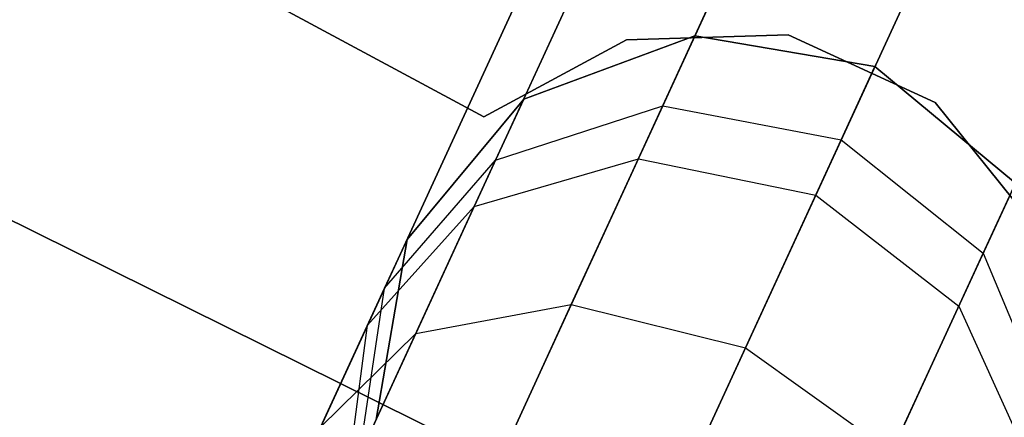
# Model space of a CAD drawing. Extents: x -129 to 129, y -127 to 130.
# Tile 113 of 188: x -27.45 to -24.65, y -54.15 to -53.02. Entities that reach past the tile are written whole.
import ezdxf

# ---------------------------------------------------------------- set-up
doc = ezdxf.new("R2010")
doc.units = 0
doc.header["$LTSCALE"] = 25.4
doc.layers.get('0').update_dxf_attribs({"linetype": 'CONTINUOUS'})

# ---------------------------------------------------------------- blocks, each defined once
blk = doc.blocks.new('NOME_B_PM2_STL')
at = {"color": 0}
for p, q in [((104.0584, -54.5287, 23.0779), (99.1116, -51.869, 23.0779)), ((99.1116, -51.869, 21.0779), (104.0584, -54.5287, 21.0779)), ((99.1116, -51.869, 21.0779), (104.0584, -54.5287, 21.0779)), ((104.0584, -54.5287, 23.0779), (99.1116, -51.869, 23.0779)), ((104.0584, -54.5287, 699.0779), (99.1116, -51.869, 699.0779)), ((99.1116, -51.869, 697.0779), (104.0584, -54.5287, 697.0779)), ((99.1116, -51.869, 697.0779), (104.0584, -54.5287, 697.0779)), ((104.0584, -54.5287, 699.0779), (99.1116, -51.869, 699.0779)), ((104.0584, -54.5287, 335.0779), (99.1116, -51.869, 335.0779)), ((99.1116, -51.869, 333.0779), (104.0584, -54.5287, 333.0779)), ((99.1116, -51.869, 333.0779), (104.0584, -54.5287, 333.0779)), ((104.0584, -54.5287, 335.0779), (99.1116, -51.869, 335.0779)), ((104.0584, -54.5287, 536.0779), (99.1116, -51.869, 536.0779)), ((99.1116, -51.869, 534.0779), (104.0584, -54.5287, 534.0779)), ((99.1116, -51.869, 534.0779), (104.0584, -54.5287, 534.0779)), ((104.0584, -54.5287, 536.0779), (99.1116, -51.869, 536.0779)), ((105.0677, -52.2094, 524.5779), (84.1697, -97.6327, 524.5779)), ((105.0677, -52.2094, 524.5779), (84.1697, -97.6327, 524.5779)), ((84.1697, -97.6327, 344.5779), (105.0677, -52.2094, 344.5779)), ((84.1697, -97.6327, 344.5779), (105.0677, -52.2094, 344.5779)), ((105.1894, -52.2654, 525.0779), (84.2914, -97.6887, 525.0779)), ((105.1894, -52.2654, 525.0779), (84.2914, -97.6887, 525.0779)), ((105.1894, -52.2654, 524.0779), (84.2914, -97.6887, 524.0779)), ((105.1894, -52.2654, 524.0779), (84.2914, -97.6887, 524.0779)), ((84.2914, -97.6887, 344.0779), (105.1894, -52.2654, 344.0779)), ((84.2914, -97.6887, 344.0779), (105.1894, -52.2654, 344.0779)), ((84.2914, -97.6887, 345.0779), (105.1894, -52.2654, 345.0779)), ((84.2914, -97.6887, 345.0779), (105.1894, -52.2654, 345.0779)), ((105.522, -52.4184, 525.4439), (84.6239, -97.8417, 525.4439)), ((105.522, -52.4184, 525.4439), (84.6239, -97.8417, 525.4439)), ((105.522, -52.4184, 523.7119), (84.6239, -97.8417, 523.7119)), ((105.522, -52.4184, 523.7119), (84.6239, -97.8417, 523.7119)), ((84.6239, -97.8417, 343.7118), (105.522, -52.4184, 343.7118)), ((84.6239, -97.8417, 343.7118), (105.522, -52.4184, 343.7118)), ((84.6239, -97.8417, 345.4439), (105.522, -52.4184, 345.4439)), ((84.6239, -97.8417, 345.4439), (105.522, -52.4184, 345.4439)), ((105.9762, -52.6274, 523.5779), (85.0782, -98.0507, 523.5779)), ((105.9762, -52.6274, 525.5779), (85.0782, -98.0507, 525.5779)), ((105.9762, -52.6274, 525.5779), (85.0782, -98.0507, 525.5779)), ((105.9762, -52.6274, 523.5779), (85.0782, -98.0507, 523.5779)), ((85.0782, -98.0507, 345.5779), (105.9762, -52.6274, 345.5779)), ((85.0782, -98.0507, 343.5779), (105.9762, -52.6274, 343.5779)), ((85.0782, -98.0507, 343.5779), (105.9762, -52.6274, 343.5779)), ((85.0782, -98.0507, 345.5779), (105.9762, -52.6274, 345.5779)), ((106.4304, -52.8364, 523.7119), (85.5324, -98.2596, 523.7119)), ((106.4304, -52.8364, 523.7119), (85.5324, -98.2596, 523.7119)), ((106.4304, -52.8364, 525.4439), (85.5324, -98.2596, 525.4439)), ((106.4304, -52.8364, 525.4439), (85.5324, -98.2596, 525.4439)), ((85.5324, -98.2596, 345.4439), (106.4304, -52.8364, 345.4439)), ((85.5324, -98.2596, 345.4439), (106.4304, -52.8364, 345.4439)), ((85.5324, -98.2596, 343.7118), (106.4304, -52.8364, 343.7118)), ((85.5324, -98.2596, 343.7118), (106.4304, -52.8364, 343.7118)), ((98.761, -52.8635, 18.9499), (107.1989, -57.0414, 18.9499)), ((107.1989, -57.0414, 17.9499), (98.761, -52.8635, 17.9499)), ((98.761, -52.8635, 18.9499), (107.1989, -57.0414, 18.9499)), ((107.1989, -57.0414, 17.9499), (98.761, -52.8635, 17.9499)), ((104.4623, -54.3111, 23.0779), (104.0584, -54.5287, 23.0779)), ((104.0584, -54.5287, 21.0779), (104.4623, -54.3111, 21.0779)), ((104.0584, -54.5287, 21.0779), (104.4623, -54.3111, 21.0779)), ((104.4623, -54.3111, 23.0779), (104.0584, -54.5287, 23.0779)), ((104.4623, -54.3111, 699.0779), (104.0584, -54.5287, 699.0779)), ((104.0584, -54.5287, 697.0779), (104.4623, -54.3111, 697.0779)), ((104.0584, -54.5287, 697.0779), (104.4623, -54.3111, 697.0779)), ((104.4623, -54.3111, 699.0779), (104.0584, -54.5287, 699.0779)), ((104.4623, -54.3111, 335.0779), (104.0584, -54.5287, 335.0779)), ((104.0584, -54.5287, 333.0779), (104.4623, -54.3111, 333.0779)), ((104.0584, -54.5287, 333.0779), (104.4623, -54.3111, 333.0779)), ((104.4623, -54.3111, 335.0779), (104.0584, -54.5287, 335.0779)), ((104.4623, -54.3111, 536.0779), (104.0584, -54.5287, 536.0779)), ((104.0584, -54.5287, 534.0779), (104.4623, -54.3111, 534.0779)), ((104.0584, -54.5287, 534.0779), (104.4623, -54.3111, 534.0779)), ((104.4623, -54.3111, 536.0779), (104.0584, -54.5287, 536.0779)), ((104.6567, -54.2992, 699.0779), (104.1712, -54.4787, 699.0779)), ((104.1712, -54.4787, 534.0779), (104.6567, -54.2992, 534.0779)), ((104.6567, -54.2992, 699.0779), (104.1712, -54.4787, 699.0779)), ((104.6567, -54.2992, 693.5779), (104.1712, -54.4787, 693.5779)), ((104.6567, -54.2992, 693.5779), (104.1712, -54.4787, 693.5779)), ((104.6567, -54.2992, 539.5779), (104.1712, -54.4787, 539.5779)), ((104.6567, -54.2992, 539.5779), (104.1712, -54.4787, 539.5779)), ((104.1712, -54.4787, 534.0779), (104.6567, -54.2992, 534.0779)), ((104.6567, -54.2992, 335.0779), (104.1712, -54.4787, 335.0779)), ((104.1712, -54.4787, 21.0779), (104.6567, -54.2992, 21.0779)), ((104.6567, -54.2992, 335.0779), (104.1712, -54.4787, 335.0779)), ((104.6567, -54.2992, 329.5779), (104.1712, -54.4787, 329.5779)), ((104.6567, -54.2992, 329.5779), (104.1712, -54.4787, 329.5779)), ((104.6567, -54.2992, 25.5779), (104.1712, -54.4787, 25.5779)), ((104.6567, -54.2992, 25.5779), (104.1712, -54.4787, 25.5779)), ((104.1712, -54.4787, 21.0779), (104.6567, -54.2992, 21.0779)), ((104.921, -54.2968, 23.0779), (104.4623, -54.3111, 23.0779)), ((104.4623, -54.3111, 21.0779), (104.921, -54.2968, 21.0779)), ((104.4623, -54.3111, 21.0779), (104.921, -54.2968, 21.0779)), ((104.921, -54.2968, 23.0779), (104.4623, -54.3111, 23.0779)), ((104.921, -54.2968, 699.0779), (104.4623, -54.3111, 699.0779)), ((104.4623, -54.3111, 697.0779), (104.921, -54.2968, 697.0779)), ((104.4623, -54.3111, 697.0779), (104.921, -54.2968, 697.0779)), ((104.921, -54.2968, 699.0779), (104.4623, -54.3111, 699.0779)), ((104.921, -54.2968, 335.0779), (104.4623, -54.3111, 335.0779)), ((104.4623, -54.3111, 333.0779), (104.921, -54.2968, 333.0779)), ((104.4623, -54.3111, 333.0779), (104.921, -54.2968, 333.0779)), ((104.921, -54.2968, 335.0779), (104.4623, -54.3111, 335.0779)), ((104.921, -54.2968, 536.0779), (104.4623, -54.3111, 536.0779)), ((104.4623, -54.3111, 534.0779), (104.921, -54.2968, 534.0779)), ((104.4623, -54.3111, 534.0779), (104.921, -54.2968, 534.0779)), ((104.921, -54.2968, 536.0779), (104.4623, -54.3111, 536.0779)), ((104.4623, -54.3111, 23.0779), (104.4623, -54.3111, 21.0779)), ((104.4623, -54.3111, 23.0779), (104.4623, -54.3111, 21.0779)), ((104.4623, -54.3111, 699.0779), (104.4623, -54.3111, 697.0779)), ((104.4623, -54.3111, 699.0779), (104.4623, -54.3111, 697.0779)), ((104.4623, -54.3111, 335.0779), (104.4623, -54.3111, 333.0779)), ((104.4623, -54.3111, 335.0779), (104.4623, -54.3111, 333.0779)), ((104.4623, -54.3111, 536.0779), (104.4623, -54.3111, 534.0779)), ((104.4623, -54.3111, 536.0779), (104.4623, -54.3111, 534.0779)), ((104.4962, -54.648, 27.0109), (104.6567, -54.2992, 25.5779)), ((104.4962, -54.648, 27.0109), (104.6567, -54.2992, 25.5779)), ((104.6567, -54.2992, 693.5779), (104.5655, -54.4974, 692.4811)), ((104.6567, -54.2992, 693.5779), (104.5655, -54.4974, 692.4811)), ((104.5655, -54.4974, 540.6746), (104.6567, -54.2992, 539.5779)), ((104.5655, -54.4974, 540.6746), (104.6567, -54.2992, 539.5779)), ((104.6567, -54.2992, 329.5779), (104.5655, -54.4974, 328.4811)), ((104.6567, -54.2992, 329.5779), (104.5655, -54.4974, 328.4811)), ((105.1669, -54.3864, 699.0779), (104.6567, -54.2992, 699.0779)), ((104.6567, -54.2992, 534.0779), (105.1669, -54.3864, 534.0779)), ((104.6567, -54.2992, 699.0779), (104.6567, -54.2992, 693.5779)), ((105.1669, -54.3864, 699.0779), (104.6567, -54.2992, 699.0779)), ((105.1669, -54.3864, 693.5779), (104.6567, -54.2992, 693.5779)), ((104.6567, -54.2992, 699.0779), (104.6567, -54.2992, 693.5779)), ((105.1669, -54.3864, 693.5779), (104.6567, -54.2992, 693.5779)), ((105.1669, -54.3864, 539.5779), (104.6567, -54.2992, 539.5779)), ((104.6567, -54.2992, 539.5779), (104.6567, -54.2992, 534.0779)), ((105.1669, -54.3864, 539.5779), (104.6567, -54.2992, 539.5779)), ((104.6567, -54.2992, 534.0779), (105.1669, -54.3864, 534.0779)), ((104.6567, -54.2992, 539.5779), (104.6567, -54.2992, 534.0779)), ((105.1669, -54.3864, 335.0779), (104.6567, -54.2992, 335.0779)), ((104.6567, -54.2992, 21.0779), (105.1669, -54.3864, 21.0779)), ((104.6567, -54.2992, 335.0779), (104.6567, -54.2992, 329.5779)), ((105.1669, -54.3864, 335.0779), (104.6567, -54.2992, 335.0779)), ((105.1669, -54.3864, 329.5779), (104.6567, -54.2992, 329.5779)), ((104.6567, -54.2992, 335.0779), (104.6567, -54.2992, 329.5779)), ((105.1669, -54.3864, 329.5779), (104.6567, -54.2992, 329.5779)), ((105.1669, -54.3864, 25.5779), (104.6567, -54.2992, 25.5779)), ((104.6567, -54.2992, 25.5779), (104.6567, -54.2992, 21.0779)), ((105.1669, -54.3864, 25.5779), (104.6567, -54.2992, 25.5779)), ((104.6567, -54.2992, 21.0779), (105.1669, -54.3864, 21.0779)), ((104.6567, -54.2992, 25.5779), (104.6567, -54.2992, 21.0779)), ((105.3377, -54.4888, 23.0779), (104.921, -54.2968, 23.0779)), ((104.921, -54.2968, 23.0779), (104.921, -54.2968, 21.0779)), ((104.921, -54.2968, 21.0779), (105.3377, -54.4888, 21.0779)), ((104.921, -54.2968, 23.0779), (104.921, -54.2968, 21.0779)), ((104.921, -54.2968, 21.0779), (105.3377, -54.4888, 21.0779)), ((105.3377, -54.4888, 23.0779), (104.921, -54.2968, 23.0779)), ((105.3377, -54.4888, 699.0779), (104.921, -54.2968, 699.0779)), ((104.921, -54.2968, 699.0779), (104.921, -54.2968, 697.0779)), ((104.921, -54.2968, 697.0779), (105.3377, -54.4888, 697.0779)), ((104.921, -54.2968, 699.0779), (104.921, -54.2968, 697.0779)), ((104.921, -54.2968, 697.0779), (105.3377, -54.4888, 697.0779)), ((105.3377, -54.4888, 699.0779), (104.921, -54.2968, 699.0779)), ((105.3377, -54.4888, 335.0779), (104.921, -54.2968, 335.0779)), ((104.921, -54.2968, 335.0779), (104.921, -54.2968, 333.0779)), ((104.921, -54.2968, 333.0779), (105.3377, -54.4888, 333.0779)), ((104.921, -54.2968, 335.0779), (104.921, -54.2968, 333.0779)), ((104.921, -54.2968, 333.0779), (105.3377, -54.4888, 333.0779)), ((105.3377, -54.4888, 335.0779), (104.921, -54.2968, 335.0779)), ((105.3377, -54.4888, 536.0779), (104.921, -54.2968, 536.0779)), ((104.921, -54.2968, 536.0779), (104.921, -54.2968, 534.0779)), ((104.921, -54.2968, 534.0779), (105.3377, -54.4888, 534.0779)), ((104.921, -54.2968, 536.0779), (104.921, -54.2968, 534.0779)), ((104.921, -54.2968, 534.0779), (105.3377, -54.4888, 534.0779)), ((105.3377, -54.4888, 536.0779), (104.921, -54.2968, 536.0779)), ((104.9989, -54.7516, 27.0779), (105.1669, -54.3864, 25.5779)), ((104.9989, -54.7516, 27.0779), (105.1669, -54.3864, 25.5779)), ((105.1669, -54.3864, 693.5779), (105.0715, -54.5939, 692.4298)), ((105.1669, -54.3864, 693.5779), (105.0715, -54.5939, 692.4298)), ((105.0715, -54.5939, 540.7259), (105.1669, -54.3864, 539.5779)), ((105.0715, -54.5939, 540.7259), (105.1669, -54.3864, 539.5779)), ((105.1669, -54.3864, 329.5779), (105.0715, -54.5939, 328.4298)), ((105.1669, -54.3864, 329.5779), (105.0715, -54.5939, 328.4298)), ((105.5651, -54.7171, 699.0779), (105.1669, -54.3864, 699.0779)), ((105.1669, -54.3864, 534.0779), (105.5651, -54.7171, 534.0779)), ((105.5651, -54.7171, 693.5779), (105.1669, -54.3864, 693.5779)), ((105.1669, -54.3864, 699.0779), (105.1669, -54.3864, 693.5779)), ((105.5651, -54.7171, 699.0779), (105.1669, -54.3864, 699.0779)), ((105.1669, -54.3864, 699.0779), (105.1669, -54.3864, 693.5779)), ((105.5651, -54.7171, 693.5779), (105.1669, -54.3864, 693.5779)), ((105.5651, -54.7171, 539.5779), (105.1669, -54.3864, 539.5779)), ((105.1669, -54.3864, 534.0779), (105.5651, -54.7171, 534.0779)), ((105.1669, -54.3864, 539.5779), (105.1669, -54.3864, 534.0779)), ((105.5651, -54.7171, 539.5779), (105.1669, -54.3864, 539.5779)), ((105.1669, -54.3864, 539.5779), (105.1669, -54.3864, 534.0779)), ((105.5651, -54.7171, 335.0779), (105.1669, -54.3864, 335.0779)), ((105.1669, -54.3864, 21.0779), (105.5651, -54.7171, 21.0779)), ((105.5651, -54.7171, 329.5779), (105.1669, -54.3864, 329.5779)), ((105.1669, -54.3864, 335.0779), (105.1669, -54.3864, 329.5779)), ((105.5651, -54.7171, 335.0779), (105.1669, -54.3864, 335.0779)), ((105.1669, -54.3864, 335.0779), (105.1669, -54.3864, 329.5779)), ((105.5651, -54.7171, 329.5779), (105.1669, -54.3864, 329.5779)), ((105.5651, -54.7171, 25.5779), (105.1669, -54.3864, 25.5779)), ((105.1669, -54.3864, 21.0779), (105.5651, -54.7171, 21.0779)), ((105.1669, -54.3864, 25.5779), (105.1669, -54.3864, 21.0779)), ((105.5651, -54.7171, 25.5779), (105.1669, -54.3864, 25.5779)), ((105.1669, -54.3864, 25.5779), (105.1669, -54.3864, 21.0779)), ((104.1712, -54.4787, 699.0779), (103.8405, -54.8769, 699.0779)), ((103.8405, -54.8769, 534.0779), (104.1712, -54.4787, 534.0779)), ((104.1712, -54.4787, 699.0779), (103.8405, -54.8769, 699.0779)), ((104.1712, -54.4787, 693.5779), (103.8405, -54.8769, 693.5779)), ((104.1712, -54.4787, 693.5779), (103.8405, -54.8769, 693.5779)), ((104.1712, -54.4787, 539.5779), (103.8405, -54.8769, 539.5779)), ((104.1712, -54.4787, 539.5779), (103.8405, -54.8769, 539.5779)), ((103.8405, -54.8769, 534.0779), (104.1712, -54.4787, 534.0779)), ((104.1712, -54.4787, 335.0779), (103.8405, -54.8769, 335.0779)), ((103.8405, -54.8769, 21.0779), (104.1712, -54.4787, 21.0779)), ((104.1712, -54.4787, 335.0779), (103.8405, -54.8769, 335.0779)), ((104.1712, -54.4787, 329.5779), (103.8405, -54.8769, 329.5779)), ((104.1712, -54.4787, 329.5779), (103.8405, -54.8769, 329.5779)), ((104.1712, -54.4787, 25.5779), (103.8405, -54.8769, 25.5779)), ((104.1712, -54.4787, 25.5779), (103.8405, -54.8769, 25.5779)), ((103.8405, -54.8769, 21.0779), (104.1712, -54.4787, 21.0779)), ((104.0312, -54.783, 26.8279), (104.1712, -54.4787, 25.5779)), ((104.0312, -54.783, 26.8279), (104.1712, -54.4787, 25.5779)), ((104.1712, -54.4787, 693.5779), (104.0916, -54.6516, 692.6212)), ((104.1712, -54.4787, 693.5779), (104.0916, -54.6516, 692.6212)), ((104.0916, -54.6516, 540.5345), (104.1712, -54.4787, 539.5779)), ((104.0916, -54.6516, 540.5345), (104.1712, -54.4787, 539.5779)), ((104.1712, -54.4787, 329.5779), (104.0916, -54.6516, 328.6212)), ((104.1712, -54.4787, 329.5779), (104.0916, -54.6516, 328.6212)), ((104.1712, -54.4787, 699.0779), (104.1712, -54.4787, 693.5779)), ((104.1712, -54.4787, 699.0779), (104.1712, -54.4787, 693.5779)), ((104.1712, -54.4787, 539.5779), (104.1712, -54.4787, 534.0779)), ((104.1712, -54.4787, 539.5779), (104.1712, -54.4787, 534.0779)), ((104.1712, -54.4787, 335.0779), (104.1712, -54.4787, 329.5779)), ((104.1712, -54.4787, 335.0779), (104.1712, -54.4787, 329.5779)), ((104.1712, -54.4787, 25.5779), (104.1712, -54.4787, 21.0779)), ((104.1712, -54.4787, 25.5779), (104.1712, -54.4787, 21.0779)), ((104.0916, -54.6516, 692.6212), (104.5655, -54.4974, 692.4811)), ((104.0916, -54.6516, 692.6212), (104.5655, -54.4974, 692.4811)), ((104.0916, -54.6516, 540.5345), (104.5655, -54.4974, 540.6746)), ((104.0916, -54.6516, 540.5345), (104.5655, -54.4974, 540.6746)), ((104.0916, -54.6516, 328.6212), (104.5655, -54.4974, 328.4811)), ((104.0916, -54.6516, 328.6212), (104.5655, -54.4974, 328.4811)), ((104.5655, -54.4974, 692.4811), (104.3058, -55.0618, 691.5513)), ((104.5655, -54.4974, 692.4811), (104.3058, -55.0618, 691.5513)), ((104.3058, -55.0618, 541.6044), (104.5655, -54.4974, 540.6746)), ((104.3058, -55.0618, 541.6044), (104.5655, -54.4974, 540.6746)), ((104.5655, -54.4974, 328.4811), (104.3058, -55.0618, 327.5513)), ((104.5655, -54.4974, 328.4811), (104.3058, -55.0618, 327.5513)), ((104.5655, -54.4974, 692.4811), (105.0715, -54.5939, 692.4298)), ((104.5655, -54.4974, 692.4811), (105.0715, -54.5939, 692.4298)), ((104.5655, -54.4974, 540.6746), (105.0715, -54.5939, 540.7259)), ((104.5655, -54.4974, 540.6746), (105.0715, -54.5939, 540.7259)), ((104.5655, -54.4974, 328.4811), (105.0715, -54.5939, 328.4298)), ((104.5655, -54.4974, 328.4811), (105.0715, -54.5939, 328.4298)), ((105.6248, -54.8467, 23.0779), (105.3377, -54.4888, 23.0779)), ((105.3377, -54.4888, 23.0779), (105.3377, -54.4888, 21.0779)), ((105.3377, -54.4888, 21.0779), (105.6248, -54.8467, 21.0779)), ((105.3377, -54.4888, 23.0779), (105.3377, -54.4888, 21.0779)), ((105.3377, -54.4888, 21.0779), (105.6248, -54.8467, 21.0779)), ((105.6248, -54.8467, 23.0779), (105.3377, -54.4888, 23.0779)), ((105.6248, -54.8467, 699.0779), (105.3377, -54.4888, 699.0779)), ((105.3377, -54.4888, 699.0779), (105.3377, -54.4888, 697.0779)), ((105.3377, -54.4888, 697.0779), (105.6248, -54.8467, 697.0779)), ((105.3377, -54.4888, 699.0779), (105.3377, -54.4888, 697.0779)), ((105.3377, -54.4888, 697.0779), (105.6248, -54.8467, 697.0779)), ((105.6248, -54.8467, 699.0779), (105.3377, -54.4888, 699.0779)), ((105.6248, -54.8467, 335.0779), (105.3377, -54.4888, 335.0779)), ((105.3377, -54.4888, 335.0779), (105.3377, -54.4888, 333.0779)), ((105.3377, -54.4888, 333.0779), (105.6248, -54.8467, 333.0779)), ((105.3377, -54.4888, 335.0779), (105.3377, -54.4888, 333.0779)), ((105.3377, -54.4888, 333.0779), (105.6248, -54.8467, 333.0779)), ((105.6248, -54.8467, 335.0779), (105.3377, -54.4888, 335.0779)), ((105.6248, -54.8467, 536.0779), (105.3377, -54.4888, 536.0779)), ((105.3377, -54.4888, 536.0779), (105.3377, -54.4888, 534.0779)), ((105.3377, -54.4888, 534.0779), (105.6248, -54.8467, 534.0779)), ((105.3377, -54.4888, 536.0779), (105.3377, -54.4888, 534.0779)), ((105.3377, -54.4888, 534.0779), (105.6248, -54.8467, 534.0779)), ((105.6248, -54.8467, 536.0779), (105.3377, -54.4888, 536.0779)), ((104.0584, -54.5287, 23.0779), (104.0584, -54.5287, 21.0779)), ((104.0584, -54.5287, 23.0779), (104.0584, -54.5287, 21.0779)), ((104.0584, -54.5287, 699.0779), (104.0584, -54.5287, 697.0779)), ((104.0584, -54.5287, 699.0779), (104.0584, -54.5287, 697.0779)), ((104.0584, -54.5287, 335.0779), (104.0584, -54.5287, 333.0779)), ((104.0584, -54.5287, 335.0779), (104.0584, -54.5287, 333.0779)), ((104.0584, -54.5287, 536.0779), (104.0584, -54.5287, 534.0779)), ((104.0584, -54.5287, 536.0779), (104.0584, -54.5287, 534.0779)), ((105.0715, -54.5939, 692.4298), (104.7997, -55.1847, 691.4565)), ((105.0715, -54.5939, 692.4298), (104.7997, -55.1847, 691.4565)), ((104.7997, -55.1847, 541.6992), (105.0715, -54.5939, 540.7259)), ((104.7997, -55.1847, 541.6992), (105.0715, -54.5939, 540.7259)), ((105.0715, -54.5939, 328.4298), (104.7997, -55.1847, 327.4565)), ((105.0715, -54.5939, 328.4298), (104.7997, -55.1847, 327.4565)), ((105.0715, -54.5939, 692.4298), (105.474, -54.9153, 692.4811)), ((105.0715, -54.5939, 692.4298), (105.474, -54.9153, 692.4811)), ((105.0715, -54.5939, 540.7259), (105.474, -54.9153, 540.6746)), ((105.0715, -54.5939, 540.7259), (105.474, -54.9153, 540.6746)), ((105.0715, -54.5939, 328.4298), (105.474, -54.9153, 328.4811)), ((105.0715, -54.5939, 328.4298), (105.474, -54.9153, 328.4811)), ((104.0312, -54.783, 26.8279), (104.4962, -54.648, 27.0109)), ((104.0312, -54.783, 26.8279), (104.4962, -54.648, 27.0109)), ((104.0577, -55.601, 28.0599), (104.4962, -54.648, 27.0109)), ((104.0577, -55.601, 28.0599), (104.4962, -54.648, 27.0109)), ((104.4962, -54.648, 27.0109), (104.9989, -54.7516, 27.0779)), ((104.4962, -54.648, 27.0109), (104.9989, -54.7516, 27.0779)), ((103.7769, -55.0153, 692.8125), (104.0916, -54.6516, 692.6212)), ((103.7769, -55.0153, 692.8125), (104.0916, -54.6516, 692.6212)), ((103.7769, -55.0153, 540.3432), (104.0916, -54.6516, 540.5345)), ((103.7769, -55.0153, 540.3432), (104.0916, -54.6516, 540.5345)), ((103.7769, -55.0153, 328.8125), (104.0916, -54.6516, 328.6212)), ((103.7769, -55.0153, 328.8125), (104.0916, -54.6516, 328.6212)), ((104.0916, -54.6516, 692.6212), (103.8651, -55.1439, 691.8101)), ((104.0916, -54.6516, 692.6212), (103.8651, -55.1439, 691.8101)), ((103.8651, -55.1439, 541.3456), (104.0916, -54.6516, 540.5345)), ((103.8651, -55.1439, 541.3456), (104.0916, -54.6516, 540.5345)), ((104.0916, -54.6516, 328.6212), (103.8651, -55.1439, 327.8101)), ((104.0916, -54.6516, 328.6212), (103.8651, -55.1439, 327.8101)), ((105.4047, -55.066, 27.0109), (105.5651, -54.7171, 25.5779)), ((105.4047, -55.066, 27.0109), (105.5651, -54.7171, 25.5779)), ((105.5651, -54.7171, 693.5779), (105.474, -54.9153, 692.4811)), ((105.5651, -54.7171, 693.5779), (105.474, -54.9153, 692.4811)), ((105.474, -54.9153, 540.6746), (105.5651, -54.7171, 539.5779)), ((105.474, -54.9153, 540.6746), (105.5651, -54.7171, 539.5779)), ((105.5651, -54.7171, 329.5779), (105.474, -54.9153, 328.4811)), ((105.5651, -54.7171, 329.5779), (105.474, -54.9153, 328.4811)), ((104.54, -55.7491, 28.1759), (104.9989, -54.7516, 27.0779)), ((104.54, -55.7491, 28.1759), (104.9989, -54.7516, 27.0779)), ((104.9989, -54.7516, 27.0779), (105.4047, -55.066, 27.0109)), ((104.9989, -54.7516, 27.0779), (105.4047, -55.066, 27.0109)), ((103.6487, -55.6143, 27.7429), (104.0312, -54.783, 26.8279)), ((103.6487, -55.6143, 27.7429), (104.0312, -54.783, 26.8279)), ((103.7285, -55.1204, 26.5779), (104.0312, -54.783, 26.8279)), ((103.7285, -55.1204, 26.5779), (104.0312, -54.783, 26.8279)), ((103.7285, -55.1204, 26.5779), (103.8405, -54.8769, 25.5779)), ((103.7285, -55.1204, 26.5779), (103.8405, -54.8769, 25.5779)), ((103.8405, -54.8769, 699.0779), (103.7532, -55.3872, 699.0779)), ((103.7532, -55.3872, 534.0779), (103.8405, -54.8769, 534.0779)), ((103.8405, -54.8769, 699.0779), (103.7532, -55.3872, 699.0779)), ((103.8405, -54.8769, 693.5779), (103.7532, -55.3872, 693.5779)), ((103.8405, -54.8769, 693.5779), (103.7532, -55.3872, 693.5779)), ((103.8405, -54.8769, 539.5779), (103.7532, -55.3872, 539.5779)), ((103.8405, -54.8769, 539.5779), (103.7532, -55.3872, 539.5779)), ((103.7532, -55.3872, 534.0779), (103.8405, -54.8769, 534.0779)), ((103.8405, -54.8769, 335.0779), (103.7532, -55.3872, 335.0779)), ((103.7532, -55.3872, 21.0779), (103.8405, -54.8769, 21.0779)), ((103.8405, -54.8769, 335.0779), (103.7532, -55.3872, 335.0779)), ((103.8405, -54.8769, 329.5779), (103.7532, -55.3872, 329.5779)), ((103.8405, -54.8769, 329.5779), (103.7532, -55.3872, 329.5779)), ((103.8405, -54.8769, 25.5779), (103.7532, -55.3872, 25.5779)), ((103.8405, -54.8769, 25.5779), (103.7532, -55.3872, 25.5779)), ((103.7532, -55.3872, 21.0779), (103.8405, -54.8769, 21.0779)), ((103.8405, -54.8769, 693.5779), (103.7769, -55.0153, 692.8125)), ((103.8405, -54.8769, 693.5779), (103.7769, -55.0153, 692.8125)), ((103.7769, -55.0153, 540.3432), (103.8405, -54.8769, 539.5779)), ((103.7769, -55.0153, 540.3432), (103.8405, -54.8769, 539.5779)), ((103.8405, -54.8769, 329.5779), (103.7769, -55.0153, 328.8125)), ((103.8405, -54.8769, 329.5779), (103.7769, -55.0153, 328.8125)), ((103.8405, -54.8769, 699.0779), (103.8405, -54.8769, 693.5779)), ((103.8405, -54.8769, 699.0779), (103.8405, -54.8769, 693.5779)), ((103.8405, -54.8769, 539.5779), (103.8405, -54.8769, 534.0779)), ((103.8405, -54.8769, 539.5779), (103.8405, -54.8769, 534.0779)), ((103.8405, -54.8769, 335.0779), (103.8405, -54.8769, 329.5779)), ((103.8405, -54.8769, 335.0779), (103.8405, -54.8769, 329.5779)), ((103.8405, -54.8769, 25.5779), (103.8405, -54.8769, 21.0779)), ((103.8405, -54.8769, 25.5779), (103.8405, -54.8769, 21.0779)), ((105.474, -54.9153, 692.4811), (105.2143, -55.4797, 691.5513)), ((105.474, -54.9153, 692.4811), (105.2143, -55.4797, 691.5513)), ((105.2143, -55.4797, 541.6044), (105.474, -54.9153, 540.6746)), ((105.2143, -55.4797, 541.6044), (105.474, -54.9153, 540.6746)), ((105.474, -54.9153, 328.4811), (105.2143, -55.4797, 327.5513)), ((105.474, -54.9153, 328.4811), (105.2143, -55.4797, 327.5513)), ((105.474, -54.9153, 692.4811), (105.6651, -55.3755, 692.6212)), ((105.474, -54.9153, 692.4811), (105.6651, -55.3755, 692.6212)), ((105.474, -54.9153, 540.6746), (105.6651, -55.3755, 540.5345)), ((105.474, -54.9153, 540.6746), (105.6651, -55.3755, 540.5345)), ((105.474, -54.9153, 328.4811), (105.6651, -55.3755, 328.6212)), ((105.474, -54.9153, 328.4811), (105.6651, -55.3755, 328.6212)), ((103.7769, -55.0153, 692.8125), (103.5956, -55.4091, 692.1636)), ((103.7769, -55.0153, 692.8125), (103.5956, -55.4091, 692.1636)), ((103.5956, -55.4091, 540.9921), (103.7769, -55.0153, 540.3432)), ((103.5956, -55.4091, 540.9921), (103.7769, -55.0153, 540.3432)), ((103.7769, -55.0153, 328.8125), (103.5956, -55.4091, 328.1636)), ((103.7769, -55.0153, 328.8125), (103.5956, -55.4091, 328.1636)), ((103.7055, -55.4909, 693.0038), (103.7769, -55.0153, 692.8125)), ((103.7055, -55.4909, 693.0038), (103.7769, -55.0153, 692.8125)), ((103.7055, -55.4909, 540.1519), (103.7769, -55.0153, 540.3432)), ((103.7055, -55.4909, 540.1519), (103.7769, -55.0153, 540.3432)), ((103.7055, -55.4909, 329.0038), (103.7769, -55.0153, 328.8125)), ((103.7055, -55.4909, 329.0038), (103.7769, -55.0153, 328.8125)), ((103.8651, -55.1439, 691.8101), (104.3058, -55.0618, 691.5513)), ((103.8651, -55.1439, 691.8101), (104.3058, -55.0618, 691.5513)), ((103.8651, -55.1439, 541.3456), (104.3058, -55.0618, 541.6044)), ((103.8651, -55.1439, 541.3456), (104.3058, -55.0618, 541.6044)), ((103.8651, -55.1439, 327.8101), (104.3058, -55.0618, 327.5513)), ((103.8651, -55.1439, 327.8101), (104.3058, -55.0618, 327.5513)), ((104.3058, -55.0618, 691.5513), (103.9172, -55.9065, 690.93)), ((104.3058, -55.0618, 691.5513), (103.9172, -55.9065, 690.93)), ((103.9172, -55.9065, 542.2257), (104.3058, -55.0618, 541.6044)), ((103.9172, -55.9065, 542.2257), (104.3058, -55.0618, 541.6044)), ((104.3058, -55.0618, 327.5513), (103.9172, -55.9065, 326.93)), ((104.3058, -55.0618, 327.5513), (103.9172, -55.9065, 326.93)), ((104.3058, -55.0618, 691.5513), (104.7997, -55.1847, 691.4565)), ((104.3058, -55.0618, 691.5513), (104.7997, -55.1847, 691.4565)), ((104.3058, -55.0618, 541.6044), (104.7997, -55.1847, 541.6992)), ((104.3058, -55.0618, 541.6044), (104.7997, -55.1847, 541.6992)), ((104.3058, -55.0618, 327.5513), (104.7997, -55.1847, 327.4565)), ((104.3058, -55.0618, 327.5513), (104.7997, -55.1847, 327.4565)), ((104.9662, -56.019, 28.0599), (105.4047, -55.066, 27.0109)), ((104.9662, -56.019, 28.0599), (105.4047, -55.066, 27.0109)), ((105.4047, -55.066, 27.0109), (105.6047, -55.5069, 26.8279)), ((105.4047, -55.066, 27.0109), (105.6047, -55.5069, 26.8279)), ((103.4225, -55.7854, 27.3099), (103.7285, -55.1204, 26.5779)), ((103.4225, -55.7854, 27.3099), (103.7285, -55.1204, 26.5779)), ((103.6692, -55.5697, 26.3279), (103.7285, -55.1204, 26.5779)), ((103.6692, -55.5697, 26.3279), (103.7285, -55.1204, 26.5779)), ((103.8651, -55.1439, 691.8101), (103.5261, -55.8807, 691.2682)), ((103.8651, -55.1439, 691.8101), (103.5261, -55.8807, 691.2682)), ((103.5261, -55.8807, 541.8876), (103.8651, -55.1439, 541.3456)), ((103.5261, -55.8807, 541.8876), (103.8651, -55.1439, 541.3456)), ((103.8651, -55.1439, 327.8101), (103.5261, -55.8807, 327.2682)), ((103.8651, -55.1439, 327.8101), (103.5261, -55.8807, 327.2682)), ((103.5956, -55.4091, 692.1636), (103.8651, -55.1439, 691.8101)), ((103.5956, -55.4091, 692.1636), (103.8651, -55.1439, 691.8101)), ((103.5956, -55.4091, 540.9921), (103.8651, -55.1439, 541.3456)), ((103.5956, -55.4091, 540.9921), (103.8651, -55.1439, 541.3456)), ((103.5956, -55.4091, 328.1636), (103.8651, -55.1439, 327.8101)), ((103.5956, -55.4091, 328.1636), (103.8651, -55.1439, 327.8101)), ((104.7997, -55.1847, 691.4565), (104.3929, -56.0689, 690.8062)), ((104.7997, -55.1847, 691.4565), (104.3929, -56.0689, 690.8062)), ((104.3929, -56.0689, 542.3495), (104.7997, -55.1847, 541.6992)), ((104.3929, -56.0689, 542.3495), (104.7997, -55.1847, 541.6992)), ((104.7997, -55.1847, 327.4565), (104.3929, -56.0689, 326.8062)), ((104.7997, -55.1847, 327.4565), (104.3929, -56.0689, 326.8062)), ((104.7997, -55.1847, 691.4565), (105.2143, -55.4797, 691.5513)), ((104.7997, -55.1847, 691.4565), (105.2143, -55.4797, 691.5513)), ((104.7997, -55.1847, 541.6992), (105.2143, -55.4797, 541.6044)), ((104.7997, -55.1847, 541.6992), (105.2143, -55.4797, 541.6044)), ((104.7997, -55.1847, 327.4565), (105.2143, -55.4797, 327.5513)), ((104.7997, -55.1847, 327.4565), (105.2143, -55.4797, 327.5513))]:
    blk.add_line(p, q, dxfattribs=at)

msp = doc.modelspace()

# ---------------------------------------------------------------- block references
at = {"color": 253}
msp.add_blockref('NOME_B_PM2_STL', (-130.1886, 1.2338, -1724.8619), dxfattribs=at)

doc.saveas('drawing.dxf')
